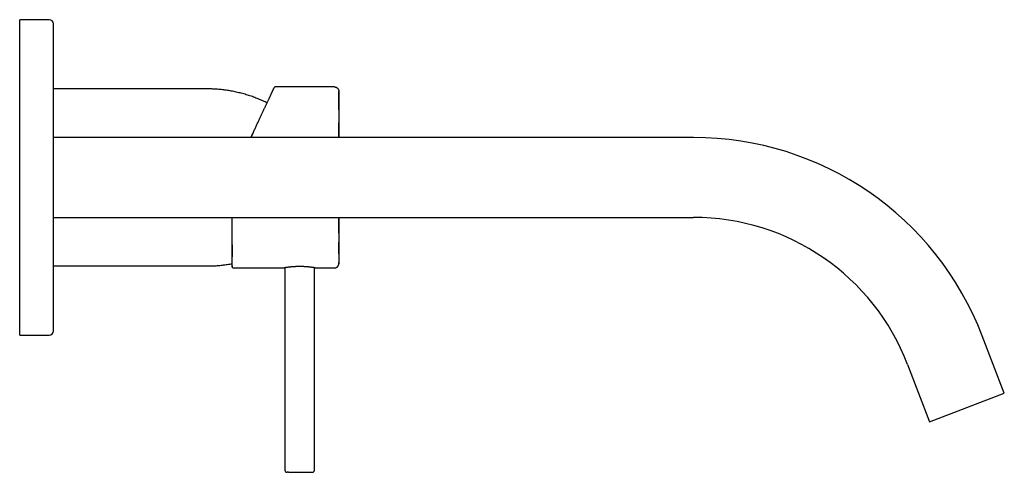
# Model space of a CAD drawing. Header units: millimetres. Extents: x 8 to 853, y 12 to 447.
# Tile 20 of 20: x 619 to 853, y 339 to 447. Entities that reach past the tile are written whole.
import ezdxf

# ---------------------------------------------------------------- set-up
doc = ezdxf.new("R2010")
doc.units = ezdxf.units.MM

msp = doc.modelspace()

# ---------------------------------------------------------------- linework, layer by layer
at = {"color": 7, "linetype": 'Continuous', "lineweight": 30}
for p, q in [((626.07, 446.79), (619.07, 446.79)), ((619.07, 371.79), (619.07, 446.79)), ((627.07, 372.79), (627.07, 445.79)), ((663.57, 430.34), (627.07, 430.34)), ((679.71, 430.77), (679.72, 430.79)), ((693.87, 430.79), (679.72, 430.79)), ((779.09, 418.79), (627.07, 418.79)), ((627.07, 399.79), (779.09, 399.79)), ((669.57, 387.99), (669.57, 394.02)), ((627.07, 388.24), (663.57, 388.24)), ((669.77, 387.79), (681.91, 387.79)), ((682.06, 387.82), (682.06, 339.69)), ((689.06, 339.69), (689.06, 387.82)), ((689.22, 387.79), (693.87, 387.79)), ((619.07, 371.79), (626.07, 371.79)), ((852.93, 358), (847.7, 371.63)), ((829.97, 364.82), (835.2, 351.2)), ((835.2, 351.2), (852.93, 358))]:
    msp.add_line(p, q, dxfattribs=at)
for centre, radius, start, end in [((626.07, 445.79), 1, 0, 90), ((779.09, 345.29), 73.5, 21, 90), ((779.09, 345.29), 54.5, 21, 90), ((669.77, 387.99), 0.2, 179.999, 270.001), ((626.07, 372.79), 1, 270, 0)]:
    msp.add_arc(centre, radius, start, end, dxfattribs=at)
for points, knots in [([(677.83, 427.01), (677.68, 427.08), (677.35, 427.24), (676.84, 427.48), (676.3, 427.72), (675.74, 427.95), (675.19, 428.17), (674.62, 428.39), (674.04, 428.59), (673.46, 428.78), (672.88, 428.96), (672.3, 429.14), (671.71, 429.29), (671.12, 429.44), (670.52, 429.58), (669.93, 429.71), (669.33, 429.82), (668.73, 429.93), (668.12, 430.02), (667.52, 430.1), (666.93, 430.17), (666.36, 430.22), (665.8, 430.26), (665.24, 430.3), (664.68, 430.32), (664.12, 430.34), (663.75, 430.34), (663.57, 430.34)], [0, 0, 0, 0, 0.0334246, 0.0738718, 0.1143185, 0.1547649, 0.1952108, 0.2364817, 0.2777522, 0.3190224, 0.3602924, 0.4015622, 0.442832, 0.4841018, 0.5253719, 0.5666422, 0.6079129, 0.6491839, 0.6904555, 0.7317274, 0.7729998, 0.8108332, 0.8486668, 0.8865004, 0.924334, 0.9621673, 1, 1, 1, 1]), ([(674, 418.79), (674.03, 418.87), (674.14, 419.09), (674.3, 419.45), (674.49, 419.85), (674.68, 420.26), (674.87, 420.66), (675.06, 421.07), (675.24, 421.46), (675.42, 421.85), (675.6, 422.23), (675.78, 422.61), (675.95, 422.98), (676.12, 423.34), (676.28, 423.7), (676.45, 424.05), (676.61, 424.4), (676.77, 424.74), (676.92, 425.07), (677.08, 425.4), (677.23, 425.72), (677.36, 426.01), (677.49, 426.28), (677.6, 426.53), (677.72, 426.77), (677.82, 427), (677.93, 427.23), (678.04, 427.46), (678.15, 427.7), (678.27, 427.95), (678.38, 428.18), (678.48, 428.4), (678.57, 428.6), (678.66, 428.79), (678.74, 428.96), (678.82, 429.13), (678.89, 429.29), (678.96, 429.45), (679.03, 429.59), (679.1, 429.73), (679.15, 429.85), (679.21, 429.97), (679.26, 430.08), (679.31, 430.18), (679.35, 430.27), (679.39, 430.36), (679.42, 430.43), (679.45, 430.49), (679.48, 430.55), (679.5, 430.6), (679.52, 430.63), (679.53, 430.66), (679.53, 430.66), (679.53, 430.67)], [0, 0, 0, 0, 0.012349, 0.033294, 0.054239, 0.075186, 0.096514, 0.117843, 0.139171, 0.160499, 0.181825, 0.20277, 0.223713, 0.244654, 0.265593, 0.286957, 0.308318, 0.329677, 0.351034, 0.372388, 0.39374, 0.41509, 0.432841, 0.450591, 0.46834, 0.486089, 0.503837, 0.521584, 0.5425, 0.563417, 0.584334, 0.605252, 0.62393, 0.642609, 0.66129, 0.679972, 0.698656, 0.717342, 0.73603, 0.754719, 0.773411, 0.792103, 0.810797, 0.829492, 0.848187, 0.866882, 0.885575, 0.904267, 0.923846, 0.943421, 0.962989, 0.982551, 1, 1, 1, 1]), ([(679.72, 430.78), (679.7, 430.78), (679.68, 430.78), (679.65, 430.77), (679.63, 430.77), (679.62, 430.76), (679.6, 430.75), (679.58, 430.73), (679.56, 430.71), (679.55, 430.69), (679.54, 430.68), (679.53, 430.67)], [0, 0, 0, 0, 0.1570125, 0.2835404, 0.3795432, 0.4497641, 0.5399005, 0.6615628, 0.7602919, 0.8731038, 1, 1, 1, 1]), ([(679.72, 430.79), (679.7, 430.79), (679.68, 430.79), (679.64, 430.77), (679.6, 430.75), (679.57, 430.73), (679.55, 430.7), (679.54, 430.68), (679.54, 430.67)], [0, 0, 0, 0, 0.186606, 0.373215, 0.559824, 0.706551, 0.853276, 1, 1, 1, 1]), ([(693.87, 430.79), (693.9, 430.79), (693.96, 430.79), (694.06, 430.77), (694.16, 430.75), (694.25, 430.71), (694.34, 430.67), (694.42, 430.62), (694.5, 430.56), (694.57, 430.5), (694.64, 430.43), (694.7, 430.35), (694.75, 430.26), (694.79, 430.18), (694.82, 430.08), (694.85, 429.99), (694.86, 429.89), (694.86, 429.83), (694.86, 429.8)], [0, 0, 0, 0, 0.063203, 0.126416, 0.18963, 0.252844, 0.316058, 0.378145, 0.440233, 0.502322, 0.564411, 0.627766, 0.691119, 0.754471, 0.817823, 0.881176, 0.944526, 1, 1, 1, 1]), ([(694.87, 425.35), (694.87, 425.35), (694.87, 425.42), (694.87, 425.55), (694.87, 425.73), (694.87, 425.9), (694.87, 426.06), (694.87, 426.21), (694.87, 426.36), (694.87, 426.51), (694.87, 426.65), (694.87, 426.8), (694.87, 426.94), (694.87, 427.07), (694.87, 427.19), (694.87, 427.3), (694.87, 427.4), (694.87, 427.48), (694.87, 427.56), (694.87, 427.64), (694.87, 427.72), (694.87, 427.79), (694.87, 427.89), (694.87, 428), (694.87, 428.12), (694.87, 428.25), (694.87, 428.39), (694.87, 428.5), (694.87, 428.58), (694.87, 428.62), (694.87, 428.66), (694.87, 428.71), (694.87, 428.76), (694.87, 428.81), (694.87, 428.86), (694.87, 428.91), (694.87, 428.96), (694.87, 429.02), (694.87, 429.07), (694.87, 429.13), (694.87, 429.18), (694.87, 429.23), (694.87, 429.29), (694.87, 429.34), (694.87, 429.39), (694.87, 429.45), (694.87, 429.49), (694.87, 429.54), (694.87, 429.58), (694.87, 429.62), (694.87, 429.66), (694.87, 429.7), (694.87, 429.73), (694.87, 429.75), (694.87, 429.77), (694.87, 429.79), (694.87, 429.8), (694.87, 429.8), (694.87, 429.8)], [0, 0, 0, 0, 0.001669, 0.023836, 0.04541, 0.066391, 0.08642, 0.105877, 0.124761, 0.143072, 0.164124, 0.184363, 0.20379, 0.222405, 0.240206, 0.257193, 0.271107, 0.284423, 0.297246, 0.309954, 0.322579, 0.335123, 0.347585, 0.370217, 0.392574, 0.414654, 0.444253, 0.473341, 0.482377, 0.491473, 0.501146, 0.511458, 0.522411, 0.534003, 0.546235, 0.559107, 0.572619, 0.586771, 0.601292, 0.616429, 0.632183, 0.648553, 0.665853, 0.683792, 0.702368, 0.721582, 0.741431, 0.761546, 0.782273, 0.803613, 0.825563, 0.84859, 0.87225, 0.896543, 0.921467, 0.947019, 0.973197, 1, 1, 1, 1]), ([(694.87, 429.79), (694.87, 429.79), (694.87, 429.79), (694.87, 429.77), (694.87, 429.75), (694.87, 429.72), (694.87, 429.68), (694.87, 429.63), (694.87, 429.58), (694.87, 429.51), (694.87, 429.43), (694.87, 429.34), (694.87, 429.23), (694.87, 429.11), (694.87, 428.98), (694.87, 428.83), (694.87, 428.67), (694.87, 428.51), (694.87, 428.33), (694.87, 428.13), (694.87, 427.93), (694.87, 427.72), (694.87, 427.5), (694.87, 427.27), (694.87, 427.04), (694.87, 426.8), (694.87, 426.55), (694.87, 426.3), (694.87, 426.05), (694.87, 425.8), (694.87, 425.57), (694.87, 425.42), (694.87, 425.35)], [0, 0, 0, 0, 0.0309316, 0.0618848, 0.0928572, 0.1238468, 0.1548516, 0.1853158, 0.2157914, 0.246277, 0.276771, 0.3130826, 0.3494025, 0.3857291, 0.4220609, 0.4583965, 0.4947346, 0.5310742, 0.5674143, 0.6037543, 0.6400934, 0.6764311, 0.7127668, 0.7470243, 0.7812795, 0.8155322, 0.8497823, 0.8840298, 0.9150936, 0.9461552, 0.9772146, 1, 1, 1, 1]), ([(694.87, 425.34), (694.87, 425.32), (694.87, 425.21), (694.87, 425.01), (694.87, 424.74), (694.87, 424.46), (694.87, 424.18), (694.87, 423.87), (694.87, 423.53), (694.87, 423.17), (694.87, 422.8), (694.87, 422.42), (694.87, 422.03), (694.87, 421.64), (694.87, 421.23), (694.87, 420.82), (694.87, 420.41), (694.87, 419.99), (694.87, 419.56), (694.87, 419.16), (694.87, 418.9), (694.87, 418.79)], [0, 0, 0, 0, 0.011451, 0.061294, 0.110244, 0.159191, 0.208135, 0.257076, 0.315335, 0.37359, 0.431842, 0.490091, 0.548337, 0.60658, 0.66482, 0.723059, 0.781296, 0.839531, 0.897764, 0.955997, 1, 1, 1, 1]), ([(694.87, 418.79), (694.87, 418.85), (694.87, 418.97), (694.87, 419.15), (694.87, 419.33), (694.87, 419.52), (694.87, 419.71), (694.87, 419.91), (694.87, 420.11), (694.87, 420.32), (694.87, 420.53), (694.87, 420.75), (694.87, 420.97), (694.87, 421.21), (694.87, 421.44), (694.87, 421.68), (694.87, 421.93), (694.87, 422.12), (694.87, 422.23), (694.87, 422.25)], [0, 0, 0, 0, 0.049374, 0.096747, 0.146104, 0.197578, 0.251168, 0.306874, 0.363645, 0.422455, 0.483305, 0.546193, 0.612465, 0.680858, 0.751371, 0.824003, 0.898753, 0.97562, 1, 1, 1, 1]), ([(674.57, 420.01), (674.56, 420.01), (674.54, 419.95), (674.48, 419.83), (674.4, 419.65), (674.31, 419.47), (674.22, 419.28), (674.13, 419.08), (674.06, 418.92), (674.01, 418.82), (674, 418.79)], [0, 0, 0, 0, 0.013346, 0.153556, 0.299142, 0.450102, 0.606437, 0.765211, 0.929167, 1, 1, 1, 1]), ([(669.57, 394.02), (669.57, 394.13), (669.57, 394.34), (669.57, 394.68), (669.57, 395.02), (669.57, 395.37), (669.57, 395.72), (669.57, 396.08), (669.57, 396.44), (669.57, 396.8), (669.57, 397.18), (669.57, 397.56), (669.57, 397.95), (669.57, 398.35), (669.57, 398.75), (669.57, 399.16), (669.57, 399.5), (669.57, 399.72), (669.57, 399.79)], [0, 0, 0, 0, 0.064759, 0.129427, 0.194034, 0.258612, 0.323192, 0.386649, 0.450166, 0.513773, 0.577371, 0.642178, 0.706925, 0.771643, 0.836363, 0.901117, 0.965935, 1, 1, 1, 1]), ([(694.87, 396.08), (694.87, 396.08), (694.87, 396.17), (694.87, 396.34), (694.87, 396.57), (694.87, 396.81), (694.87, 397.04), (694.87, 397.27), (694.87, 397.49), (694.87, 397.71), (694.87, 397.93), (694.87, 398.14), (694.87, 398.35), (694.87, 398.55), (694.87, 398.75), (694.87, 398.94), (694.87, 399.12), (694.87, 399.29), (694.87, 399.46), (694.87, 399.62), (694.87, 399.73), (694.87, 399.78), (694.87, 399.79)], [0, 0, 0, 0, 0.0055784, 0.0759838, 0.1444698, 0.2110324, 0.2756678, 0.3383727, 0.3991442, 0.4579796, 0.5175376, 0.5749659, 0.6302625, 0.6834256, 0.7344535, 0.783345, 0.8300988, 0.8747139, 0.9171894, 0.9575246, 0.9957187, 1, 1, 1, 1]), ([(694.87, 399.79), (694.87, 399.74), (694.87, 399.54), (694.87, 399.2), (694.87, 398.77), (694.87, 398.34), (694.87, 397.92), (694.87, 397.51), (694.87, 397.1), (694.87, 396.71), (694.87, 396.32), (694.87, 395.96), (694.87, 395.6), (694.87, 395.26), (694.87, 394.92), (694.87, 394.7), (694.87, 394.59)], [0, 0, 0, 0, 0.026682, 0.103362, 0.180034, 0.256695, 0.333342, 0.409971, 0.486579, 0.563161, 0.639711, 0.711855, 0.783961, 0.856024, 0.928039, 1, 1, 1, 1]), ([(669.57, 393.24), (669.57, 393.24), (669.57, 393.18), (669.57, 393.07), (669.57, 392.91), (669.57, 392.76), (669.57, 392.62), (669.57, 392.49), (669.57, 392.37), (669.57, 392.25), (669.57, 392.14), (669.57, 392.04), (669.57, 391.94), (669.57, 391.85), (669.57, 391.78), (669.57, 391.71), (669.57, 391.65), (669.57, 391.57), (669.57, 391.49), (669.57, 391.39), (669.57, 391.29), (669.57, 391.19), (669.57, 391.09), (669.57, 390.98), (669.57, 390.87), (669.57, 390.74), (669.57, 390.62), (669.57, 390.52), (669.57, 390.47), (669.57, 390.45)], [0, 0, 0, 0, 0.003508, 0.053929, 0.10255, 0.14937, 0.193601, 0.236092, 0.276845, 0.315858, 0.353131, 0.388664, 0.422456, 0.454506, 0.478467, 0.501403, 0.524772, 0.54925, 0.582697, 0.618013, 0.655201, 0.694258, 0.735184, 0.777978, 0.822641, 0.873927, 0.927471, 0.983272, 1, 1, 1, 1]), ([(694.87, 394.59), (694.87, 394.48), (694.87, 394.27), (694.87, 393.96), (694.87, 393.66), (694.87, 393.36), (694.87, 393.07), (694.87, 392.8), (694.87, 392.54), (694.87, 392.29), (694.87, 392.05), (694.87, 391.82), (694.87, 391.59), (694.87, 391.38), (694.87, 391.17), (694.87, 390.97), (694.87, 390.78), (694.87, 390.6), (694.87, 390.42), (694.87, 390.26), (694.87, 390.1), (694.87, 389.96), (694.87, 389.82), (694.87, 389.68), (694.87, 389.56), (694.87, 389.45), (694.87, 389.34), (694.87, 389.25), (694.87, 389.16), (694.87, 389.08), (694.87, 389.02), (694.87, 388.96), (694.87, 388.9), (694.87, 388.86), (694.87, 388.83), (694.87, 388.81), (694.87, 388.79), (694.87, 388.79), (694.87, 388.79)], [0, 0, 0, 0, 0.029274, 0.058548, 0.087821, 0.117093, 0.146365, 0.175637, 0.203235, 0.230833, 0.258431, 0.286029, 0.313627, 0.341224, 0.368821, 0.396418, 0.424014, 0.45161, 0.478713, 0.505816, 0.532919, 0.560022, 0.587617, 0.615212, 0.642808, 0.670403, 0.697998, 0.725101, 0.752204, 0.779307, 0.80641, 0.834066, 0.861723, 0.889379, 0.917035, 0.944691, 0.972346, 1, 1, 1, 1]), ([(694.87, 391.1), (694.87, 391.12), (694.87, 391.17), (694.87, 391.27), (694.87, 391.39), (694.87, 391.5), (694.87, 391.61), (694.87, 391.71), (694.87, 391.81), (694.87, 391.91), (694.87, 392), (694.87, 392.08), (694.87, 392.16), (694.87, 392.24), (694.87, 392.31), (694.87, 392.39), (694.87, 392.46), (694.87, 392.54), (694.87, 392.64), (694.87, 392.76), (694.87, 392.88), (694.87, 393.02), (694.87, 393.16), (694.87, 393.31), (694.87, 393.47), (694.87, 393.63), (694.87, 393.77), (694.87, 393.86), (694.87, 393.89)], [0, 0, 0, 0, 0.027158, 0.077132, 0.125236, 0.171467, 0.21505, 0.256827, 0.296796, 0.334958, 0.367504, 0.398609, 0.428271, 0.456492, 0.483272, 0.508609, 0.533747, 0.560206, 0.597542, 0.637232, 0.679273, 0.723667, 0.770412, 0.819507, 0.86795, 0.918482, 0.971101, 1, 1, 1, 1]), ([(663.57, 388.24), (663.77, 388.24), (664.17, 388.24), (664.78, 388.26), (665.39, 388.29), (666, 388.33), (666.6, 388.38), (667.2, 388.44), (667.79, 388.52), (668.38, 388.6), (668.97, 388.7), (669.37, 388.77), (669.57, 388.8)], [0, 0, 0, 0, 0.100813, 0.2016274, 0.3024426, 0.403258, 0.504073, 0.6030871, 0.7021003, 0.8011125, 0.9001236, 1, 1, 1, 1]), ([(669.57, 388.26), (669.57, 388.26), (669.57, 388.24), (669.57, 388.22), (669.57, 388.19), (669.57, 388.17), (669.57, 388.15), (669.57, 388.13), (669.57, 388.12), (669.57, 388.11), (669.57, 388.1), (669.57, 388.09), (669.57, 388.09), (669.57, 388.08), (669.57, 388.07), (669.57, 388.06), (669.57, 388.05), (669.57, 388.04), (669.57, 388.04), (669.57, 388.03), (669.57, 388.02), (669.57, 388.02)], [0, 0, 0, 0, 0.031344, 0.115308, 0.194241, 0.266868, 0.334641, 0.397558, 0.45562, 0.486551, 0.515904, 0.546337, 0.580423, 0.618162, 0.658782, 0.702925, 0.75059, 0.801777, 0.867305, 0.937824, 1, 1, 1, 1]), ([(693.87, 387.79), (693.9, 387.79), (693.96, 387.79), (694.06, 387.81), (694.16, 387.83), (694.25, 387.87), (694.34, 387.91), (694.42, 387.96), (694.5, 388.02), (694.57, 388.08), (694.64, 388.15), (694.7, 388.23), (694.75, 388.32), (694.79, 388.4), (694.82, 388.5), (694.85, 388.59), (694.86, 388.69), (694.86, 388.75), (694.86, 388.78)], [0, 0, 0, 0, 0.063203, 0.126416, 0.18963, 0.252844, 0.316058, 0.378145, 0.440234, 0.502323, 0.564412, 0.627767, 0.69112, 0.754472, 0.817824, 0.881177, 0.944527, 1, 1, 1, 1]), ([(694.87, 388.78), (694.87, 388.78), (694.87, 388.78), (694.87, 388.79), (694.87, 388.8), (694.87, 388.81), (694.87, 388.83), (694.87, 388.85), (694.87, 388.87), (694.87, 388.9), (694.87, 388.92), (694.87, 388.95), (694.87, 388.98), (694.87, 389.01), (694.87, 389.04), (694.87, 389.07), (694.87, 389.08), (694.87, 389.08)], [0, 0, 0, 0, 0.0883031, 0.1740149, 0.2571342, 0.3376601, 0.4155921, 0.4896069, 0.5611186, 0.6301268, 0.6966313, 0.761912, 0.8245854, 0.8846515, 0.9421104, 0.996962, 1, 1, 1, 1]), ([(689.22, 387.79), (689.21, 387.79), (689.21, 387.79), (689.2, 387.79), (689.17, 387.8), (689.13, 387.8), (689.08, 387.81), (689.02, 387.82), (688.94, 387.83), (688.86, 387.85), (688.77, 387.86), (688.67, 387.88), (688.55, 387.89), (688.43, 387.91), (688.3, 387.93), (688.16, 387.94), (688.02, 387.96), (687.86, 387.98), (687.7, 388), (687.53, 388.01), (687.35, 388.03), (687.17, 388.04), (687, 388.05), (686.84, 388.06), (686.69, 388.07), (686.54, 388.08), (686.37, 388.09), (686.19, 388.09), (685.99, 388.1), (685.79, 388.1), (685.58, 388.1), (685.37, 388.1), (685.17, 388.1), (684.97, 388.09), (684.77, 388.09), (684.58, 388.08), (684.38, 388.07), (684.19, 388.06), (684, 388.05), (683.82, 388.03), (683.65, 388.02), (683.48, 388), (683.32, 387.98), (683.16, 387.97), (683.01, 387.95), (682.87, 387.93), (682.74, 387.91), (682.61, 387.9), (682.49, 387.88), (682.39, 387.87), (682.29, 387.85), (682.2, 387.84), (682.13, 387.83), (682.07, 387.82), (682.02, 387.81), (681.99, 387.8), (681.96, 387.8), (681.94, 387.79), (681.93, 387.79), (681.92, 387.79), (681.91, 387.79), (681.91, 387.79), (681.91, 387.79)], [0, 0, 0, 0, 0.017463, 0.03494, 0.052404, 0.070379, 0.088368, 0.106344, 0.123805, 0.141281, 0.158743, 0.176703, 0.194678, 0.212639, 0.230254, 0.247883, 0.265499, 0.283619, 0.301754, 0.319875, 0.337595, 0.35533, 0.37305, 0.386732, 0.400427, 0.414122, 0.427804, 0.445354, 0.462917, 0.480466, 0.498537, 0.516622, 0.534693, 0.552061, 0.569443, 0.586811, 0.604679, 0.622562, 0.64043, 0.65789, 0.675363, 0.692823, 0.710777, 0.728745, 0.746699, 0.764379, 0.782072, 0.799752, 0.817944, 0.836151, 0.854343, 0.872032, 0.889734, 0.907423, 0.921082, 0.934754, 0.948426, 0.962086, 0.971547, 0.981008, 0.990504, 1, 1, 1, 1]), ([(682.06, 339.69), (682.07, 339.67), (682.07, 339.62), (682.08, 339.54), (682.11, 339.48), (682.15, 339.41), (682.19, 339.35), (682.24, 339.3), (682.3, 339.26), (682.36, 339.23), (682.43, 339.21), (682.5, 339.19), (682.54, 339.19), (682.56, 339.19)], [0, 0, 0, 0, 0.093376, 0.186744, 0.280123, 0.373505, 0.466869, 0.560198, 0.648169, 0.736121, 0.824075, 0.912042, 1, 1, 1, 1]), ([(682.93, 339.19), (682.9, 339.19), (682.84, 339.19), (682.77, 339.19), (682.71, 339.19), (682.65, 339.19), (682.61, 339.19), (682.59, 339.19), (682.58, 339.19), (682.57, 339.19), (682.56, 339.19), (682.56, 339.19), (682.56, 339.19)], [0, 0, 0, 0, 0.126535, 0.252048, 0.377038, 0.502009, 0.627464, 0.753903, 0.822769, 0.891229, 0.95936, 1, 1, 1, 1]), ([(682.93, 339.19), (682.96, 339.19), (683.01, 339.19), (683.1, 339.19), (683.19, 339.19), (683.27, 339.19), (683.35, 339.19), (683.4, 339.19), (683.46, 339.19), (683.52, 339.19), (683.58, 339.19), (683.66, 339.19), (683.77, 339.19), (683.89, 339.19), (684.02, 339.19), (684.15, 339.19), (684.29, 339.19), (684.43, 339.19), (684.57, 339.19), (684.72, 339.19), (684.87, 339.19), (685.02, 339.19), (685.17, 339.19), (685.3, 339.19), (685.41, 339.19), (685.49, 339.19), (685.58, 339.19), (685.67, 339.19), (685.76, 339.19), (685.85, 339.19), (685.97, 339.19), (686.12, 339.19), (686.3, 339.19), (686.48, 339.19), (686.66, 339.19), (686.83, 339.19), (686.99, 339.19), (687.14, 339.19), (687.27, 339.19), (687.4, 339.19), (687.5, 339.19), (687.58, 339.19), (687.64, 339.19), (687.7, 339.19), (687.76, 339.19), (687.82, 339.19), (687.89, 339.19), (687.97, 339.19), (688.06, 339.19), (688.14, 339.19), (688.21, 339.19), (688.28, 339.19), (688.34, 339.19), (688.4, 339.19), (688.44, 339.19), (688.48, 339.19), (688.52, 339.19), (688.54, 339.19), (688.55, 339.19), (688.56, 339.19), (688.56, 339.19), (688.56, 339.19), (688.56, 339.19)], [0, 0, 0, 0, 0.0201173, 0.040093, 0.0599827, 0.0798427, 0.0902536, 0.1006799, 0.1111298, 0.1216113, 0.1321324, 0.1427008, 0.1621919, 0.1815346, 0.2007792, 0.2199767, 0.2391784, 0.2584357, 0.2777995, 0.2973199, 0.316811, 0.3361538, 0.3553984, 0.3745958, 0.3855652, 0.3965456, 0.4075466, 0.4185776, 0.429648, 0.4407674, 0.4519447, 0.475866, 0.499605, 0.5232561, 0.5469146, 0.5706759, 0.5946341, 0.6147435, 0.6347139, 0.6546008, 0.6744605, 0.6848724, 0.6953005, 0.7057528, 0.7162375, 0.7267625, 0.7373356, 0.7568268, 0.7761695, 0.7954141, 0.8146116, 0.8338133, 0.8530706, 0.8724344, 0.8919547, 0.9114459, 0.9307886, 0.9500332, 0.9692307, 0.9802001, 0.9911805, 1, 1, 1, 1]), ([(688.56, 339.19), (688.59, 339.19), (688.64, 339.19), (688.71, 339.21), (688.78, 339.24), (688.84, 339.27), (688.9, 339.32), (688.95, 339.37), (688.99, 339.43), (689.02, 339.49), (689.05, 339.55), (689.06, 339.62), (689.06, 339.67), (689.06, 339.69)], [0, 0, 0, 0, 0.09328, 0.186568, 0.279842, 0.373118, 0.46642, 0.559759, 0.647803, 0.735859, 0.82391, 0.91195, 1, 1, 1, 1])]:
    msp.add_open_spline(points, degree=3, knots=knots, dxfattribs=at)

doc.saveas('drawing.dxf')
